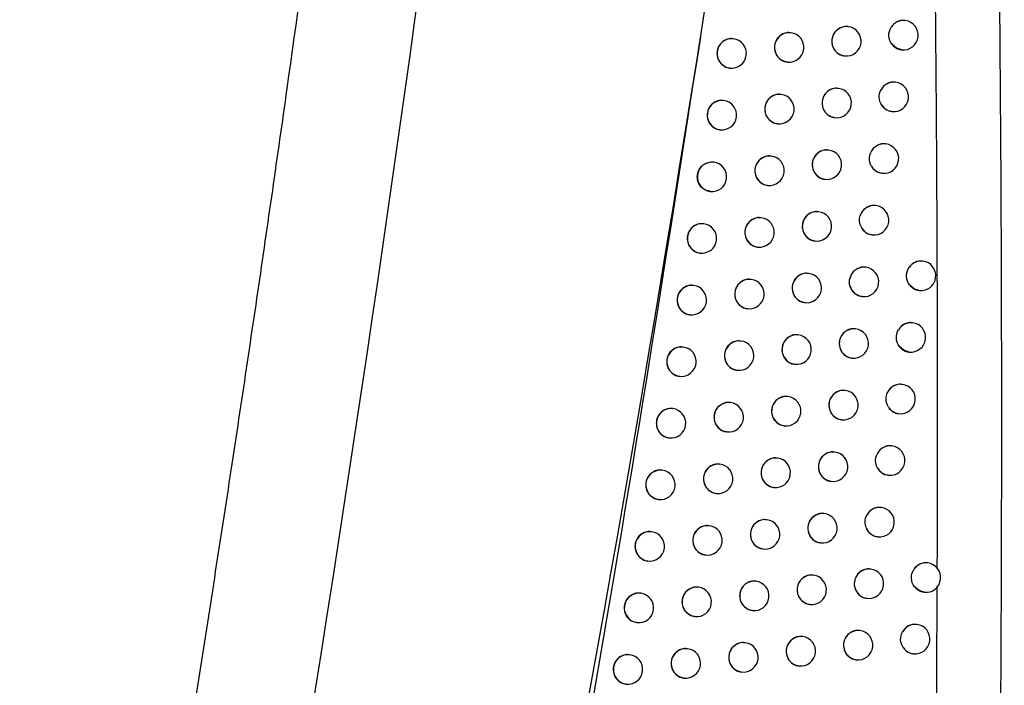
# Model space of a CAD drawing. Header units: millimetres. Extents: x 82 to 1337, y -230 to 1154.
# Tile 92 of 217: x 581 to 614, y 387 to 410. Entities that reach past the tile are written whole.
import ezdxf

# ---------------------------------------------------------------- set-up
doc = ezdxf.new("R2010")
doc.units = ezdxf.units.MM

msp = doc.modelspace()

# ---------------------------------------------------------------- linework, layer by layer
at = {"color": 7, "linetype": 'Continuous', "lineweight": 25}
for p, q in [((610.8, 409.905), (610.791, 409.906)), ((606.922, 409.491), (606.914, 409.492)), ((608.865, 409.698), (608.856, 409.699)), ((604.972, 409.286), (604.964, 409.287)), ((610.675, 408.913), (610.681, 408.912)), ((606.797, 408.499), (606.803, 408.499)), ((608.74, 408.706), (608.746, 408.705)), ((604.847, 408.294), (604.853, 408.293)), ((608.536, 407.604), (608.527, 407.605)), ((610.472, 407.811), (610.463, 407.812)), ((604.64, 407.192), (604.632, 407.193)), ((606.592, 407.398), (606.583, 407.399)), ((610.347, 406.819), (610.353, 406.818)), ((608.41, 406.612), (608.417, 406.611)), ((604.515, 406.2), (604.521, 406.199)), ((606.466, 406.405), (606.473, 406.405)), ((608.202, 405.51), (608.194, 405.511)), ((610.14, 405.717), (610.131, 405.718)), ((606.257, 405.304), (606.248, 405.305)), ((604.304, 405.099), (604.296, 405.1)), ((608.077, 404.518), (608.083, 404.517)), ((610.015, 404.725), (610.021, 404.724)), ((606.131, 404.312), (606.138, 404.311)), ((604.179, 404.107), (604.185, 404.106)), ((609.803, 403.624), (609.795, 403.626)), ((605.917, 403.212), (605.909, 403.213)), ((607.864, 403.418), (607.855, 403.419)), ((603.964, 403.007), (603.956, 403.008)), ((609.678, 402.632), (609.684, 402.632)), ((605.792, 402.22), (605.798, 402.219)), ((607.739, 402.426), (607.745, 402.425)), ((603.838, 402.015), (603.845, 402.014)), ((609.462, 401.532), (609.453, 401.533)), ((611.396, 401.74), (611.387, 401.741)), ((607.521, 401.326), (607.513, 401.327)), ((603.619, 400.915), (603.611, 400.916)), ((605.573, 401.12), (605.565, 401.121)), ((609.337, 400.54), (609.343, 400.54)), ((611.271, 400.748), (611.277, 400.747)), ((607.396, 400.334), (607.402, 400.333)), ((603.493, 399.923), (603.5, 399.922)), ((605.448, 400.128), (605.454, 400.127)), ((611.052, 399.648), (611.043, 399.649)), ((607.174, 399.235), (607.166, 399.236)), ((609.116, 399.441), (609.108, 399.442)), ((603.269, 398.824), (603.261, 398.825)), ((605.225, 399.029), (605.217, 399.03)), ((610.927, 398.656), (610.933, 398.655)), ((607.049, 398.243), (607.055, 398.242)), ((608.991, 398.449), (608.997, 398.448)), ((603.143, 397.832), (603.15, 397.831)), ((605.099, 398.037), (605.106, 398.036)), ((610.703, 397.558), (610.694, 397.559)), ((606.822, 397.144), (606.814, 397.145)), ((608.766, 397.351), (608.757, 397.352)), ((604.872, 396.939), (604.864, 396.94)), ((602.915, 396.734), (602.907, 396.735)), ((610.578, 396.565), (610.584, 396.565)), ((606.697, 396.152), (606.703, 396.151)), ((608.641, 396.358), (608.647, 396.358)), ((604.746, 395.947), (604.753, 395.946)), ((602.789, 395.742), (602.796, 395.741)), ((610.349, 395.468), (610.341, 395.469)), ((608.411, 395.261), (608.403, 395.262)), ((604.515, 394.849), (604.507, 394.85)), ((606.466, 395.055), (606.458, 395.056)), ((602.557, 394.645), (602.549, 394.646)), ((610.224, 394.475), (610.23, 394.475)), ((608.286, 394.269), (608.292, 394.268)), ((604.389, 393.857), (604.396, 393.856)), ((606.341, 394.062), (606.347, 394.062)), ((602.431, 393.653), (602.438, 393.652)), ((608.052, 393.172), (608.043, 393.173)), ((609.991, 393.378), (609.983, 393.38)), ((606.105, 392.966), (606.097, 392.967)), ((602.194, 392.556), (602.186, 392.557)), ((604.153, 392.761), (604.145, 392.762)), ((607.926, 392.18), (607.933, 392.179)), ((609.866, 392.386), (609.872, 392.386)), ((605.98, 391.974), (605.986, 391.973)), ((602.068, 391.564), (602.075, 391.563)), ((604.027, 391.768), (604.034, 391.768)), ((611.563, 391.497), (611.555, 391.498)), ((609.629, 391.29), (609.62, 391.291)), ((605.74, 390.878), (605.732, 390.879)), ((607.688, 391.084), (607.679, 391.085)), ((601.826, 390.468), (601.818, 390.469)), ((603.786, 390.673), (603.778, 390.674)), ((611.439, 390.505), (611.444, 390.505)), ((609.504, 390.298), (609.51, 390.297)), ((605.615, 389.886), (605.621, 389.885)), ((607.562, 390.091), (607.569, 390.091)), ((601.7, 389.476), (601.707, 389.475)), ((603.661, 389.681), (603.667, 389.68)), ((609.262, 389.202), (609.253, 389.204)), ((611.198, 389.41), (611.189, 389.411)), ((605.37, 388.79), (605.362, 388.791)), ((607.319, 388.996), (607.311, 388.997)), ((603.415, 388.586), (603.407, 388.586)), ((601.454, 388.381), (601.446, 388.382)), ((609.136, 388.21), (609.143, 388.21)), ((611.073, 388.417), (611.079, 388.417)), ((605.245, 387.798), (605.251, 387.798)), ((607.194, 388.004), (607.2, 388.003)), ((603.29, 387.593), (603.296, 387.593)), ((601.328, 387.389), (601.335, 387.388))]:
    msp.add_line(p, q, dxfattribs=at)
at = {"color": 8, "linetype": 'Continuous', "lineweight": 25, "flags": 128}
for points in [[(610.681, 408.912), (610.51, 408.966), (610.352, 409.099)], [(611.277, 400.747), (611.119, 400.794), (610.959, 400.92)], [(610.933, 398.655), (610.753, 398.714), (610.596, 398.851)], [(611.444, 390.505), (611.272, 390.559), (611.114, 390.692)]]:
    msp.add_lwpolyline(points, dxfattribs=at)
at = {"color": 8, "linetype": 'Continuous', "lineweight": 25}
for centre, radius, start, end in [((610.742, 409.415), 0.494, 83.2877, 147.6374), ((606.866, 408.995), 0.5, 83.6046, 262.7266), ((608.809, 409.201), 0.5, 83.6046, 262.7266), ((604.916, 408.789), 0.5, 83.6046, 262.7266), ((608.48, 407.107), 0.5, 83.6046, 262.7266), ((610.415, 407.32), 0.495, 83.3287, 151.3926), ((604.585, 406.695), 0.5, 83.6046, 262.7266), ((606.536, 406.901), 0.5, 83.6046, 262.7266), ((610.412, 407.306), 0.492, 214.029, 263.1263), ((608.146, 405.013), 0.5, 83.6046, 262.7266), ((610.082, 405.226), 0.494, 83.3012, 156.0136), ((606.201, 404.807), 0.5, 83.6046, 262.7266), ((604.249, 404.602), 0.5, 83.6046, 262.7266), ((610.08, 405.213), 0.492, 209.4518, 263.1085), ((609.746, 403.132), 0.495, 83.3617, 161.8803), ((605.862, 402.715), 0.5, 83.6046, 262.7266), ((607.808, 402.921), 0.5, 83.6046, 262.7266), ((603.908, 402.51), 0.5, 83.6046, 262.7266), ((609.744, 403.121), 0.493, 203.5714, 263.0691), ((609.405, 401.039), 0.497, 83.4356, 170.9147), ((611.338, 401.25), 0.493, 83.2736, 145.3978), ((607.466, 400.829), 0.5, 83.6046, 262.7266), ((603.563, 400.418), 0.5, 83.6046, 262.7266), ((605.518, 400.623), 0.5, 83.6046, 262.7266), ((609.403, 401.03), 0.494, 194.5342, 263.0085), ((610.994, 399.158), 0.494, 83.2948, 148.744), ((607.118, 398.738), 0.5, 83.6046, 262.7266), ((609.061, 398.944), 0.5, 83.6046, 262.7266), ((603.213, 398.327), 0.5, 83.6046, 262.7266), ((605.169, 398.532), 0.5, 83.6046, 262.7266), ((610.645, 397.067), 0.494, 83.2809, 152.7253), ((606.767, 396.647), 0.5, 83.6046, 262.7266), ((608.71, 396.854), 0.5, 83.6046, 262.7266), ((604.816, 396.442), 0.5, 83.6046, 262.7266), ((602.859, 396.237), 0.5, 83.6046, 262.7266), ((610.643, 397.053), 0.492, 212.4755, 263.1206), ((610.292, 394.976), 0.495, 83.3109, 157.5627), ((608.355, 394.764), 0.5, 83.6046, 262.7266), ((604.459, 394.352), 0.5, 83.6046, 262.7266), ((606.41, 394.558), 0.5, 83.6046, 262.7266), ((602.501, 394.148), 0.5, 83.6046, 262.7266), ((610.29, 394.964), 0.492, 207.6071, 263.1001), ((607.996, 392.675), 0.5, 83.6046, 262.7266), ((609.934, 392.886), 0.496, 83.3777, 163.9713), ((606.05, 392.469), 0.5, 83.6046, 262.7266), ((602.138, 392.059), 0.5, 83.6046, 262.7266), ((604.097, 392.264), 0.5, 83.6046, 262.7266), ((609.932, 392.875), 0.493, 201.1623, 263.0543), ((611.506, 391.007), 0.494, 83.2858, 147.3726), ((609.572, 390.796), 0.497, 83.4993, 175.3734), ((605.684, 390.381), 0.5, 83.6046, 262.7266), ((607.632, 390.587), 0.5, 83.6046, 262.7266), ((601.77, 389.971), 0.5, 83.6046, 262.7266), ((603.731, 390.176), 0.5, 83.6046, 262.7266), ((609.57, 390.788), 0.495, 189.6534, 263.0193), ((609.206, 388.706), 0.5, 83.6046, 262.7266), ((611.14, 388.919), 0.494, 83.3254, 150.9948), ((605.315, 388.294), 0.5, 83.6046, 262.7266), ((607.263, 388.499), 0.5, 83.6046, 262.7266), ((603.36, 388.089), 0.5, 83.6046, 262.7266), ((611.138, 388.905), 0.492, 213.9706, 263.1259), ((601.398, 387.884), 0.5, 83.6046, 262.7266)]:
    msp.add_arc(centre, radius, start, end, dxfattribs=at)
at = {"color": 7, "linetype": 'Continuous', "lineweight": 25}
for centre in [(610.74, 409.409), (606.863, 408.995), (608.805, 409.201), (604.913, 408.79), (608.476, 407.107), (610.413, 407.314), (604.581, 406.696), (606.532, 406.901), (608.143, 405.014), (610.081, 405.221), (606.197, 404.808), (604.245, 404.603), (609.744, 403.128), (605.858, 402.715), (607.804, 402.921), (603.904, 402.51), (609.403, 401.036), (611.337, 401.243), (607.462, 400.829), (603.559, 400.419), (605.514, 400.624), (610.992, 399.152), (607.115, 398.738), (609.057, 398.945), (603.21, 398.328), (605.165, 398.533), (610.643, 397.061), (606.763, 396.648), (608.706, 396.854), (604.813, 396.442), (602.856, 396.238), (610.29, 394.971), (608.352, 394.764), (604.455, 394.353), (606.407, 394.558), (602.497, 394.148), (607.992, 392.675), (609.932, 392.882), (606.046, 392.469), (602.134, 392.06), (604.093, 392.264), (611.504, 391.001), (609.569, 390.794), (605.681, 390.381), (607.628, 390.587), (601.767, 389.972), (603.727, 390.176), (609.202, 388.706), (611.138, 388.913), (605.311, 388.294), (607.26, 388.5), (603.356, 388.089), (601.395, 387.885)]:
    msp.add_arc(centre, 0.5, 263.1656, 83.1656, dxfattribs=at)
for points, knots in [([(580.762, 352.535), (580.977, 353.678), (581.406, 355.963), (582.038, 359.393), (582.66, 362.824), (583.272, 366.258), (583.875, 369.693), (584.467, 373.13), (585.049, 376.569), (585.621, 380.009), (586.183, 383.451), (586.735, 386.895), (587.277, 390.341), (587.809, 393.788), (588.331, 397.237), (588.843, 400.688), (589.345, 404.141), (590.001, 408.744), (590.794, 414.499), (591.707, 421.409), (592.579, 428.323), (593.41, 435.241), (594.201, 442.165), (594.952, 449.092), (595.664, 456.024), (596.105, 460.648), (596.326, 462.961)], [0, 0, 0, 0, 0.031265, 0.062529, 0.093792, 0.125055, 0.156317, 0.187579, 0.218842, 0.250105, 0.281369, 0.312634, 0.3439, 0.375168, 0.406437, 0.437709, 0.468983, 0.50026, 0.562744, 0.625219, 0.687688, 0.750151, 0.812612, 0.875072, 0.937534, 1, 1, 1, 1]), ([(612.517, 327.993), (613.264, 344.366), (613.742, 360.749), (614.162, 393.53), (614.103, 409.923), (613.776, 426.305)], [0, 0, 0, 0, 0.5, 0.5, 1, 1, 1, 1]), ([(611.889, 391.296), (611.893, 392.565), (611.899, 395.086), (611.897, 398.841), (611.886, 402.545), (611.866, 406.197), (611.839, 409.799), (611.813, 412.183), (611.801, 413.366)], [0, 0, 0, 0, 0.172463, 0.342607, 0.510432, 0.675938, 0.839128, 1, 1, 1, 1]), ([(610.79, 409.9), (610.771, 409.904), (610.698, 409.919), (610.568, 409.887), (610.423, 409.808), (610.357, 409.721), (610.325, 409.679)], [0, 0, 0, 0, 0.108336, 0.413003, 0.717697, 1, 1, 1, 1]), ([(606.913, 409.486), (606.893, 409.49), (606.819, 409.505), (606.687, 409.473), (606.541, 409.391), (606.431, 409.261), (606.374, 409.122), (606.368, 409.03), (606.366, 408.995)], [0, 0, 0, 0, 0.074491, 0.274995, 0.475481, 0.675627, 0.875284, 1, 1, 1, 1]), ([(608.855, 409.692), (608.835, 409.697), (608.762, 409.712), (608.631, 409.679), (608.485, 409.597), (608.375, 409.467), (608.318, 409.328), (608.313, 409.236), (608.31, 409.201)], [0, 0, 0, 0, 0.073318, 0.274427, 0.475526, 0.67602, 0.875614, 1, 1, 1, 1]), ([(610.352, 409.099), (610.289, 409.18), (610.253, 409.28), (610.243, 409.487), (610.27, 409.591), (610.325, 409.679)], [0, 0, 0, 0, 0.5, 0.5, 1, 1, 1, 1]), ([(603.852, 409.344), (602.637, 401.559), (600.42, 387.354), (596.441, 366.858), (593.698, 354.154), (592.327, 347.801)], [0, 0, 0, 0, 0.377443, 0.688662, 1, 1, 1, 1]), ([(604.963, 409.28), (604.943, 409.285), (604.868, 409.3), (604.736, 409.267), (604.589, 409.185), (604.479, 409.055), (604.422, 408.916), (604.416, 408.825), (604.414, 408.79)], [0, 0, 0, 0, 0.075332, 0.2753995, 0.4754544, 0.6753617, 0.8750651, 1, 1, 1, 1]), ([(608.31, 409.201), (608.316, 409.146), (608.326, 409.034), (608.409, 408.884), (608.532, 408.773), (608.65, 408.714), (608.722, 408.712), (608.74, 408.712)], [0, 0, 0, 0, 0.230929, 0.461846, 0.693141, 0.925384, 1, 1, 1, 1]), ([(606.366, 408.995), (606.371, 408.939), (606.382, 408.827), (606.466, 408.677), (606.589, 408.567), (606.708, 408.507), (606.78, 408.506), (606.797, 408.505)], [0, 0, 0, 0, 0.231529, 0.463052, 0.694766, 0.926985, 1, 1, 1, 1]), ([(610.352, 409.099), (610.352, 409.099), (610.385, 409.055), (610.468, 408.981), (610.585, 408.921), (610.657, 408.92), (610.675, 408.919)], [0, 0, 0, 0, 0.001771, 0.428536, 0.858115, 1, 1, 1, 1]), ([(604.414, 408.79), (604.42, 408.734), (604.43, 408.622), (604.514, 408.471), (604.639, 408.361), (604.758, 408.302), (604.83, 408.3), (604.847, 408.3)], [0, 0, 0, 0, 0.23195, 0.463898, 0.695907, 0.928115, 1, 1, 1, 1]), ([(610.462, 407.805), (610.443, 407.81), (610.37, 407.825), (610.239, 407.793), (610.094, 407.711), (610.015, 407.618), (609.984, 407.563), (609.981, 407.557)], [0, 0, 0, 0, 0.102837, 0.390371, 0.677921, 0.964237, 1, 1, 1, 1]), ([(608.526, 407.598), (608.506, 407.602), (608.433, 407.618), (608.301, 407.585), (608.155, 407.503), (608.046, 407.373), (607.989, 407.234), (607.983, 407.142), (607.981, 407.107)], [0, 0, 0, 0, 0.073574, 0.274555, 0.475523, 0.675942, 0.875547, 1, 1, 1, 1]), ([(610.005, 407.031), (609.953, 407.108), (609.924, 407.198), (609.916, 407.382), (609.937, 407.475), (609.981, 407.557)], [0, 0, 0, 0, 0.5, 0.5, 1, 1, 1, 1]), ([(604.631, 407.187), (604.611, 407.191), (604.536, 407.206), (604.404, 407.173), (604.258, 407.092), (604.147, 406.962), (604.09, 406.822), (604.084, 406.731), (604.082, 406.696)], [0, 0, 0, 0, 0.075439, 0.275454, 0.475457, 0.675336, 0.875044, 1, 1, 1, 1]), ([(606.582, 407.392), (606.562, 407.396), (606.488, 407.411), (606.356, 407.379), (606.21, 407.297), (606.1, 407.167), (606.043, 407.028), (606.037, 406.936), (606.035, 406.901)], [0, 0, 0, 0, 0.074666, 0.275081, 0.47548, 0.675577, 0.875242, 1, 1, 1, 1]), ([(606.035, 406.901), (606.041, 406.845), (606.051, 406.733), (606.135, 406.583), (606.259, 406.473), (606.377, 406.413), (606.449, 406.412), (606.467, 406.412)], [0, 0, 0, 0, 0.231614, 0.463223, 0.694997, 0.927216, 1, 1, 1, 1]), ([(607.981, 407.107), (607.986, 407.051), (607.997, 406.939), (608.08, 406.79), (608.203, 406.679), (608.321, 406.62), (608.393, 406.618), (608.411, 406.618)], [0, 0, 0, 0, 0.231056, 0.462102, 0.693487, 0.925728, 1, 1, 1, 1]), ([(610.005, 407.031), (610.011, 407.022), (610.049, 406.967), (610.14, 406.887), (610.258, 406.827), (610.33, 406.825), (610.348, 406.825)], [0, 0, 0, 0, 0.079805, 0.473681, 0.869937, 1, 1, 1, 1]), ([(604.082, 406.696), (604.088, 406.64), (604.098, 406.528), (604.182, 406.378), (604.307, 406.267), (604.426, 406.208), (604.498, 406.206), (604.515, 406.206)], [0, 0, 0, 0, 0.231999, 0.463997, 0.696043, 0.928253, 1, 1, 1, 1]), ([(608.192, 405.505), (608.173, 405.509), (608.099, 405.524), (607.967, 405.492), (607.822, 405.41), (607.712, 405.28), (607.655, 405.14), (607.649, 405.049), (607.647, 405.014)], [0, 0, 0, 0, 0.0738133, 0.2746735, 0.4755199, 0.6758689, 0.8754859, 1, 1, 1, 1]), ([(610.13, 405.712), (610.111, 405.716), (610.038, 405.731), (609.907, 405.699), (609.762, 405.617), (609.673, 405.514), (609.64, 405.445), (609.631, 405.427)], [0, 0, 0, 0, 0.096785, 0.365943, 0.635108, 0.903211, 1, 1, 1, 1]), ([(606.247, 405.299), (606.227, 405.303), (606.153, 405.318), (606.021, 405.286), (605.875, 405.204), (605.765, 405.074), (605.708, 404.934), (605.702, 404.843), (605.7, 404.808)], [0, 0, 0, 0, 0.074827, 0.275161, 0.475479, 0.675531, 0.875204, 1, 1, 1, 1]), ([(603.746, 404.603), (603.751, 404.659), (603.762, 404.772), (603.847, 404.921), (603.973, 405.036), (604.127, 405.096), (604.243, 405.116), (604.296, 405.1), (604.296, 405.1)], [0, 0, 0, 0, 0.199604, 0.399204, 0.598877, 0.798686, 0.99863, 1, 1, 1, 1]), ([(607.647, 405.014), (607.652, 404.958), (607.663, 404.846), (607.746, 404.696), (607.869, 404.586), (607.988, 404.526), (608.06, 404.525), (608.077, 404.524)], [0, 0, 0, 0, 0.231175, 0.46234, 0.693809, 0.926048, 1, 1, 1, 1]), ([(609.652, 404.971), (609.664, 404.95), (609.706, 404.882), (609.808, 404.793), (609.926, 404.733), (609.998, 404.732), (610.015, 404.731)], [0, 0, 0, 0, 0.159063, 0.519419, 0.881764, 1, 1, 1, 1]), ([(604.18, 404.113), (604.142, 404.118), (604.05, 404.129), (603.92, 404.21), (603.81, 404.337), (603.753, 404.477), (603.748, 404.568), (603.746, 404.603)], [0, 0, 0, 0, 0.158451, 0.390792, 0.622951, 0.854935, 1, 1, 1, 1]), ([(605.7, 404.808), (605.705, 404.752), (605.716, 404.64), (605.8, 404.49), (605.924, 404.379), (606.042, 404.32), (606.114, 404.319), (606.132, 404.318)], [0, 0, 0, 0, 0.231693, 0.463381, 0.695211, 0.927429, 1, 1, 1, 1]), ([(609.794, 403.619), (609.774, 403.623), (609.701, 403.639), (609.57, 403.606), (609.425, 403.524), (609.324, 403.408), (609.289, 403.321), (609.275, 403.286)], [0, 0, 0, 0, 0.089888, 0.338607, 0.587326, 0.835147, 1, 1, 1, 1]), ([(605.908, 403.206), (605.888, 403.21), (605.813, 403.226), (605.681, 403.193), (605.535, 403.111), (605.425, 402.981), (605.368, 402.842), (605.363, 402.751), (605.36, 402.716)], [0, 0, 0, 0, 0.074976, 0.275234, 0.475478, 0.675488, 0.875169, 1, 1, 1, 1]), ([(607.854, 403.412), (607.834, 403.416), (607.761, 403.432), (607.629, 403.399), (607.483, 403.317), (607.373, 403.187), (607.317, 403.048), (607.311, 402.956), (607.309, 402.921)], [0, 0, 0, 0, 0.074036, 0.274784, 0.475517, 0.675801, 0.875429, 1, 1, 1, 1]), ([(603.955, 403.001), (603.934, 403.005), (603.859, 403.021), (603.727, 402.988), (603.58, 402.906), (603.47, 402.776), (603.413, 402.637), (603.407, 402.546), (603.405, 402.511)], [0, 0, 0, 0, 0.075624, 0.275548, 0.475464, 0.675294, 0.87501, 1, 1, 1, 1]), ([(607.309, 402.921), (607.314, 402.865), (607.324, 402.753), (607.408, 402.603), (607.531, 402.493), (607.65, 402.433), (607.722, 402.432), (607.739, 402.432)], [0, 0, 0, 0, 0.231285, 0.462561, 0.694109, 0.926346, 1, 1, 1, 1]), ([(609.292, 402.924), (609.311, 402.887), (609.356, 402.801), (609.472, 402.7), (609.589, 402.64), (609.661, 402.639), (609.679, 402.639)], [0, 0, 0, 0, 0.242807, 0.567619, 0.894066, 1, 1, 1, 1]), ([(603.405, 402.511), (603.41, 402.455), (603.421, 402.342), (603.505, 402.192), (603.63, 402.082), (603.749, 402.022), (603.821, 402.021), (603.838, 402.021)], [0, 0, 0, 0, 0.232083, 0.464165, 0.696274, 0.928488, 1, 1, 1, 1]), ([(605.36, 402.716), (605.366, 402.66), (605.376, 402.547), (605.46, 402.397), (605.584, 402.287), (605.703, 402.227), (605.775, 402.226), (605.792, 402.226)], [0, 0, 0, 0, 0.2317645, 0.4635253, 0.6954068, 0.9276249, 1, 1, 1, 1]), ([(609.452, 401.527), (609.433, 401.531), (609.359, 401.546), (609.228, 401.514), (609.083, 401.432), (608.972, 401.302), (608.927, 401.188), (608.916, 401.125), (608.915, 401.117)], [0, 0, 0, 0, 0.080907, 0.303727, 0.526543, 0.748622, 0.969596, 1, 1, 1, 1]), ([(610.959, 400.92), (610.89, 401.004), (610.849, 401.109), (610.84, 401.33), (610.871, 401.439), (610.932, 401.53)], [0, 0, 0, 0, 0.5, 0.5, 1, 1, 1, 1]), ([(611.386, 401.734), (611.367, 401.739), (611.294, 401.754), (611.164, 401.721), (611.025, 401.646), (610.961, 401.566), (610.932, 401.53)], [0, 0, 0, 0, 0.111898, 0.42765, 0.743448, 1, 1, 1, 1]), ([(607.512, 401.32), (607.492, 401.324), (607.418, 401.34), (607.286, 401.307), (607.14, 401.225), (607.03, 401.095), (606.974, 400.956), (606.968, 400.865), (606.966, 400.83)], [0, 0, 0, 0, 0.074242, 0.274886, 0.475513, 0.675739, 0.875376, 1, 1, 1, 1]), ([(603.61, 400.909), (603.589, 400.914), (603.514, 400.929), (603.382, 400.896), (603.235, 400.814), (603.125, 400.685), (603.068, 400.545), (603.062, 400.454), (603.06, 400.419)], [0, 0, 0, 0, 0.075703, 0.275589, 0.475468, 0.675279, 0.874997, 1, 1, 1, 1]), ([(605.564, 401.114), (605.544, 401.119), (605.469, 401.134), (605.337, 401.101), (605.191, 401.019), (605.081, 400.889), (605.024, 400.75), (605.018, 400.659), (605.016, 400.624)], [0, 0, 0, 0, 0.075112, 0.275302, 0.475477, 0.67545, 0.875137, 1, 1, 1, 1]), ([(606.966, 400.83), (606.971, 400.774), (606.981, 400.661), (607.065, 400.511), (607.189, 400.401), (607.307, 400.342), (607.379, 400.34), (607.396, 400.34)], [0, 0, 0, 0, 0.2313874, 0.462767, 0.694387, 0.9266228, 1, 1, 1, 1]), ([(608.925, 400.906), (608.928, 400.894), (608.947, 400.829), (609.007, 400.718), (609.13, 400.608), (609.248, 400.548), (609.32, 400.547), (609.337, 400.546)], [0, 0, 0, 0, 0.061791, 0.343263, 0.62526, 0.908548, 1, 1, 1, 1]), ([(610.959, 400.92), (610.994, 400.885), (611.067, 400.812), (611.181, 400.756), (611.254, 400.754), (611.272, 400.754)], [0, 0, 0, 0, 0.401368, 0.850927, 1, 1, 1, 1]), ([(605.016, 400.624), (605.021, 400.568), (605.032, 400.456), (605.116, 400.305), (605.24, 400.195), (605.359, 400.136), (605.431, 400.134), (605.448, 400.134)], [0, 0, 0, 0, 0.23183, 0.463657, 0.695586, 0.927804, 1, 1, 1, 1]), ([(603.06, 400.419), (603.065, 400.363), (603.076, 400.251), (603.16, 400.1), (603.285, 399.99), (603.404, 399.931), (603.476, 399.929), (603.493, 399.929)], [0, 0, 0, 0, 0.232118, 0.464235, 0.696371, 0.928588, 1, 1, 1, 1]), ([(611.042, 399.643), (611.023, 399.647), (610.95, 399.662), (610.819, 399.63), (610.672, 399.55), (610.605, 399.459), (610.572, 399.414)], [0, 0, 0, 0, 0.106756, 0.40621, 0.705694, 1, 1, 1, 1]), ([(607.165, 399.229), (607.145, 399.233), (607.071, 399.249), (606.939, 399.216), (606.793, 399.134), (606.683, 399.004), (606.626, 398.865), (606.62, 398.773), (606.618, 398.738)], [0, 0, 0, 0, 0.074434, 0.27498, 0.47551, 0.67568, 0.875328, 1, 1, 1, 1]), ([(609.107, 399.436), (609.087, 399.44), (609.013, 399.455), (608.882, 399.423), (608.736, 399.341), (608.627, 399.21), (608.57, 399.071), (608.564, 398.98), (608.562, 398.945)], [0, 0, 0, 0, 0.073344, 0.274452, 0.475554, 0.676048, 0.875638, 1, 1, 1, 1]), ([(610.596, 398.851), (610.538, 398.931), (610.504, 399.028), (610.495, 399.228), (610.52, 399.328), (610.572, 399.414)], [0, 0, 0, 0, 0.5, 0.5, 1, 1, 1, 1]), ([(603.26, 398.819), (603.239, 398.823), (603.165, 398.838), (603.032, 398.805), (602.885, 398.724), (602.775, 398.594), (602.718, 398.455), (602.712, 398.364), (602.71, 398.328)], [0, 0, 0, 0, 0.075774, 0.275627, 0.475473, 0.675266, 0.874987, 1, 1, 1, 1]), ([(605.216, 399.023), (605.195, 399.028), (605.121, 399.043), (604.989, 399.01), (604.842, 398.928), (604.732, 398.798), (604.675, 398.659), (604.67, 398.568), (604.667, 398.533)], [0, 0, 0, 0, 0.0752373, 0.2753639, 0.4754771, 0.6754156, 0.8751092, 1, 1, 1, 1]), ([(608.562, 398.945), (608.567, 398.889), (608.578, 398.777), (608.661, 398.627), (608.784, 398.517), (608.902, 398.457), (608.974, 398.455), (608.992, 398.455)], [0, 0, 0, 0, 0.230922, 0.46183, 0.693128, 0.925387, 1, 1, 1, 1]), ([(610.596, 398.851), (610.599, 398.848), (610.634, 398.8), (610.72, 398.724), (610.837, 398.664), (610.909, 398.663), (610.927, 398.662)], [0, 0, 0, 0, 0.031296, 0.44562, 0.862611, 1, 1, 1, 1]), ([(604.667, 398.533), (604.673, 398.477), (604.683, 398.365), (604.767, 398.214), (604.892, 398.104), (605.01, 398.045), (605.083, 398.043), (605.1, 398.043)], [0, 0, 0, 0, 0.23189, 0.463778, 0.69575, 0.927968, 1, 1, 1, 1]), ([(606.618, 398.738), (606.623, 398.682), (606.634, 398.57), (606.718, 398.42), (606.841, 398.31), (606.96, 398.25), (607.032, 398.249), (607.049, 398.249)], [0, 0, 0, 0, 0.231482, 0.462958, 0.694645, 0.926879, 1, 1, 1, 1]), ([(602.71, 398.328), (602.715, 398.272), (602.726, 398.16), (602.81, 398.01), (602.935, 397.899), (603.054, 397.84), (603.127, 397.838), (603.144, 397.838)], [0, 0, 0, 0, 0.232149, 0.464297, 0.696456, 0.928676, 1, 1, 1, 1]), ([(610.693, 397.552), (610.674, 397.556), (610.601, 397.572), (610.47, 397.539), (610.324, 397.457), (610.243, 397.362), (610.211, 397.303), (610.206, 397.293)], [0, 0, 0, 0, 0.10114, 0.383264, 0.665407, 0.946377, 1, 1, 1, 1]), ([(606.813, 397.139), (606.793, 397.143), (606.719, 397.158), (606.587, 397.126), (606.441, 397.044), (606.331, 396.914), (606.274, 396.774), (606.268, 396.683), (606.266, 396.648)], [0, 0, 0, 0, 0.074611, 0.275067, 0.475507, 0.675627, 0.875283, 1, 1, 1, 1]), ([(608.756, 397.345), (608.737, 397.349), (608.663, 397.364), (608.532, 397.332), (608.386, 397.25), (608.276, 397.12), (608.219, 396.98), (608.214, 396.889), (608.211, 396.854)], [0, 0, 0, 0, 0.0735965, 0.2745781, 0.4755498, 0.6759703, 0.8755713, 1, 1, 1, 1]), ([(610.228, 396.789), (610.181, 396.863), (610.154, 396.95), (610.147, 397.125), (610.166, 397.215), (610.206, 397.293)], [0, 0, 0, 0, 0.5, 0.5, 1, 1, 1, 1]), ([(604.863, 396.933), (604.842, 396.937), (604.768, 396.953), (604.636, 396.92), (604.489, 396.838), (604.379, 396.708), (604.322, 396.569), (604.316, 396.478), (604.314, 396.443)], [0, 0, 0, 0, 0.075352, 0.275421, 0.475478, 0.675385, 0.875084, 1, 1, 1, 1]), ([(608.211, 396.854), (608.217, 396.798), (608.227, 396.686), (608.31, 396.536), (608.433, 396.426), (608.552, 396.366), (608.624, 396.365), (608.641, 396.365)], [0, 0, 0, 0, 0.231048, 0.462084, 0.693471, 0.925727, 1, 1, 1, 1]), ([(602.906, 396.728), (602.885, 396.733), (602.811, 396.748), (602.678, 396.715), (602.531, 396.634), (602.421, 396.504), (602.363, 396.365), (602.358, 396.273), (602.355, 396.238)], [0, 0, 0, 0, 0.075837, 0.27566, 0.475479, 0.675256, 0.874979, 1, 1, 1, 1]), ([(606.266, 396.648), (606.271, 396.592), (606.282, 396.48), (606.366, 396.33), (606.49, 396.219), (606.608, 396.16), (606.68, 396.159), (606.697, 396.158)], [0, 0, 0, 0, 0.23157, 0.463134, 0.694883, 0.927116, 1, 1, 1, 1]), ([(610.228, 396.789), (610.237, 396.776), (610.276, 396.717), (610.371, 396.634), (610.488, 396.574), (610.56, 396.572), (610.578, 396.572)], [0, 0, 0, 0, 0.1083173, 0.490142, 0.8742193, 1, 1, 1, 1]), ([(602.355, 396.238), (602.361, 396.182), (602.371, 396.07), (602.456, 395.919), (602.581, 395.809), (602.7, 395.75), (602.773, 395.748), (602.79, 395.748)], [0, 0, 0, 0, 0.232175, 0.46435, 0.69653, 0.928753, 1, 1, 1, 1]), ([(604.314, 396.443), (604.319, 396.387), (604.33, 396.274), (604.414, 396.124), (604.539, 396.014), (604.658, 395.954), (604.73, 395.953), (604.747, 395.953)], [0, 0, 0, 0, 0.2319448, 0.4638874, 0.695899, 0.9281178, 1, 1, 1, 1]), ([(610.34, 395.462), (610.32, 395.466), (610.247, 395.482), (610.116, 395.449), (609.971, 395.367), (609.879, 395.261), (609.845, 395.188), (609.835, 395.165)], [0, 0, 0, 0, 0.094933, 0.358373, 0.621821, 0.884263, 1, 1, 1, 1]), ([(608.402, 395.255), (608.382, 395.259), (608.308, 395.275), (608.176, 395.242), (608.031, 395.16), (607.921, 395.03), (607.864, 394.891), (607.858, 394.799), (607.856, 394.764)], [0, 0, 0, 0, 0.073832, 0.274695, 0.475546, 0.675897, 0.875509, 1, 1, 1, 1]), ([(604.505, 394.844), (604.485, 394.848), (604.41, 394.863), (604.278, 394.83), (604.132, 394.749), (604.021, 394.619), (603.964, 394.48), (603.959, 394.388), (603.956, 394.353)], [0, 0, 0, 0, 0.075456, 0.275473, 0.475478, 0.675358, 0.875062, 1, 1, 1, 1]), ([(606.457, 395.049), (606.437, 395.053), (606.362, 395.069), (606.23, 395.036), (606.084, 394.954), (605.974, 394.824), (605.918, 394.685), (605.912, 394.594), (605.91, 394.558)], [0, 0, 0, 0, 0.0747753, 0.2751479, 0.4755047, 0.6755777, 0.8752424, 1, 1, 1, 1]), ([(602.548, 394.639), (602.527, 394.643), (602.452, 394.659), (602.319, 394.626), (602.172, 394.544), (602.062, 394.414), (602.005, 394.275), (601.999, 394.184), (601.997, 394.149)], [0, 0, 0, 0, 0.075892, 0.275691, 0.475485, 0.675248, 0.874973, 1, 1, 1, 1]), ([(605.91, 394.558), (605.915, 394.502), (605.925, 394.39), (606.009, 394.24), (606.133, 394.13), (606.252, 394.07), (606.324, 394.069), (606.341, 394.069)], [0, 0, 0, 0, 0.231651, 0.463296, 0.695103, 0.927335, 1, 1, 1, 1]), ([(607.856, 394.764), (607.861, 394.708), (607.872, 394.596), (607.955, 394.446), (608.078, 394.336), (608.197, 394.277), (608.269, 394.275), (608.286, 394.275)], [0, 0, 0, 0, 0.231166, 0.462321, 0.693791, 0.926045, 1, 1, 1, 1]), ([(609.853, 394.735), (609.868, 394.71), (609.911, 394.636), (610.018, 394.544), (610.135, 394.484), (610.207, 394.482), (610.225, 394.482)], [0, 0, 0, 0, 0.187232, 0.535644, 0.885936, 1, 1, 1, 1]), ([(601.997, 394.149), (602.002, 394.093), (602.013, 393.981), (602.097, 393.83), (602.222, 393.72), (602.342, 393.66), (602.414, 393.659), (602.431, 393.659)], [0, 0, 0, 0, 0.232198, 0.464395, 0.696594, 0.92882, 1, 1, 1, 1]), ([(603.956, 394.353), (603.962, 394.297), (603.972, 394.185), (604.057, 394.035), (604.181, 393.924), (604.3, 393.865), (604.372, 393.864), (604.389, 393.863)], [0, 0, 0, 0, 0.231994, 0.463986, 0.696034, 0.928253, 1, 1, 1, 1]), ([(608.042, 393.166), (608.022, 393.17), (607.948, 393.186), (607.817, 393.153), (607.671, 393.071), (607.561, 392.941), (607.504, 392.802), (607.499, 392.71), (607.496, 392.675)], [0, 0, 0, 0, 0.074051, 0.274803, 0.475542, 0.675829, 0.875452, 1, 1, 1, 1]), ([(609.982, 393.373), (609.962, 393.377), (609.889, 393.392), (609.758, 393.36), (609.613, 393.278), (609.508, 393.158), (609.473, 393.064), (609.458, 393.023)], [0, 0, 0, 0, 0.087702, 0.329897, 0.572094, 0.813442, 1, 1, 1, 1]), ([(606.096, 392.96), (606.076, 392.964), (606.002, 392.98), (605.87, 392.947), (605.723, 392.865), (605.613, 392.735), (605.557, 392.596), (605.551, 392.505), (605.549, 392.47)], [0, 0, 0, 0, 0.074927, 0.275222, 0.475502, 0.675533, 0.875205, 1, 1, 1, 1]), ([(602.185, 392.55), (602.164, 392.555), (602.089, 392.57), (601.956, 392.537), (601.809, 392.456), (601.699, 392.326), (601.641, 392.187), (601.636, 392.096), (601.633, 392.06)], [0, 0, 0, 0, 0.075941, 0.275718, 0.475492, 0.675244, 0.874969, 1, 1, 1, 1]), ([(604.144, 392.755), (604.123, 392.759), (604.048, 392.774), (603.916, 392.742), (603.77, 392.66), (603.659, 392.53), (603.602, 392.391), (603.596, 392.3), (603.594, 392.265)], [0, 0, 0, 0, 0.075551, 0.27552, 0.47548, 0.675334, 0.875042, 1, 1, 1, 1]), ([(605.549, 392.47), (605.554, 392.414), (605.564, 392.301), (605.648, 392.151), (605.772, 392.041), (605.891, 391.981), (605.963, 391.98), (605.98, 391.98)], [0, 0, 0, 0, 0.231725, 0.463446, 0.695306, 0.927536, 1, 1, 1, 1]), ([(607.496, 392.675), (607.502, 392.619), (607.512, 392.507), (607.596, 392.357), (607.719, 392.247), (607.837, 392.187), (607.909, 392.186), (607.927, 392.186)], [0, 0, 0, 0, 0.2312753, 0.4625414, 0.6940891, 0.9263402, 1, 1, 1, 1]), ([(609.472, 392.697), (609.493, 392.653), (609.539, 392.559), (609.66, 392.454), (609.777, 392.394), (609.849, 392.393), (609.867, 392.393)], [0, 0, 0, 0, 0.272348, 0.584591, 0.898371, 1, 1, 1, 1]), ([(603.594, 392.265), (603.6, 392.209), (603.61, 392.096), (603.694, 391.946), (603.819, 391.836), (603.938, 391.776), (604.01, 391.775), (604.027, 391.775)], [0, 0, 0, 0, 0.2320382, 0.4640752, 0.696155, 0.9283757, 1, 1, 1, 1]), ([(601.633, 392.06), (601.639, 392.004), (601.649, 391.892), (601.734, 391.742), (601.859, 391.631), (601.979, 391.572), (602.051, 391.57), (602.068, 391.57)], [0, 0, 0, 0, 0.2322166, 0.4644334, 0.6966476, 0.9288775, 1, 1, 1, 1]), ([(611.555, 391.498), (611.501, 391.499), (611.392, 391.502), (611.238, 391.434), (611.14, 391.348), (611.099, 391.287), (611.09, 391.273)], [0, 0, 0, 0, 0.297276, 0.603249, 0.908315, 1, 1, 1, 1]), ([(609.619, 391.285), (609.599, 391.289), (609.526, 391.304), (609.395, 391.272), (609.249, 391.19), (609.139, 391.059), (609.089, 390.933), (609.079, 390.857), (609.077, 390.836)], [0, 0, 0, 0, 0.077044, 0.288844, 0.500642, 0.711761, 0.921858, 1, 1, 1, 1]), ([(611.114, 390.692), (611.052, 390.774), (611.016, 390.874), (611.007, 391.081), (611.035, 391.186), (611.09, 391.273)], [0, 0, 0, 0, 0.5, 0.5, 1, 1, 1, 1]), ([(605.731, 390.872), (605.711, 390.876), (605.636, 390.892), (605.504, 390.859), (605.358, 390.777), (605.248, 390.647), (605.191, 390.508), (605.185, 390.417), (605.183, 390.382)], [0, 0, 0, 0, 0.075066, 0.27529, 0.4755, 0.675491, 0.875171, 1, 1, 1, 1]), ([(607.678, 391.078), (607.658, 391.082), (607.584, 391.097), (607.453, 391.065), (607.307, 390.983), (607.197, 390.853), (607.14, 390.713), (607.134, 390.622), (607.132, 390.587)], [0, 0, 0, 0, 0.074255, 0.274904, 0.475538, 0.675766, 0.875399, 1, 1, 1, 1]), ([(601.817, 390.463), (601.797, 390.467), (601.721, 390.482), (601.588, 390.45), (601.442, 390.368), (601.331, 390.238), (601.274, 390.099), (601.268, 390.008), (601.266, 389.973)], [0, 0, 0, 0, 0.075983, 0.275742, 0.475499, 0.675242, 0.874967, 1, 1, 1, 1]), ([(603.777, 390.667), (603.757, 390.671), (603.682, 390.686), (603.549, 390.654), (603.403, 390.572), (603.293, 390.442), (603.236, 390.303), (603.23, 390.212), (603.228, 390.177)], [0, 0, 0, 0, 0.075636, 0.275563, 0.475482, 0.675313, 0.875025, 1, 1, 1, 1]), ([(607.132, 390.587), (607.137, 390.531), (607.148, 390.419), (607.231, 390.269), (607.355, 390.159), (607.473, 390.099), (607.545, 390.098), (607.563, 390.098)], [0, 0, 0, 0, 0.231377, 0.462746, 0.694366, 0.926614, 1, 1, 1, 1]), ([(609.082, 390.705), (609.088, 390.68), (609.106, 390.599), (609.173, 390.476), (609.296, 390.366), (609.414, 390.306), (609.486, 390.304), (609.504, 390.304)], [0, 0, 0, 0, 0.124168, 0.386986, 0.650287, 0.914769, 1, 1, 1, 1]), ([(611.114, 390.692), (611.114, 390.692), (611.148, 390.648), (611.23, 390.574), (611.348, 390.514), (611.421, 390.512), (611.439, 390.512)], [0, 0, 0, 0, 0.001654, 0.426978, 0.855133, 1, 1, 1, 1]), ([(611.42, 358.346), (611.45, 359.565), (611.509, 361.986), (611.587, 365.591), (611.655, 369.143), (611.714, 372.64), (611.784, 377.418), (611.851, 383.434), (611.875, 388.303), (611.887, 390.708)], [0, 0, 0, 0, 0.113065, 0.224467, 0.334206, 0.442284, 0.5487, 0.777078, 1, 1, 1, 1]), ([(603.228, 390.177), (603.233, 390.121), (603.244, 390.008), (603.328, 389.858), (603.453, 389.748), (603.572, 389.688), (603.644, 389.687), (603.661, 389.687)], [0, 0, 0, 0, 0.232078, 0.464155, 0.696264, 0.928486, 1, 1, 1, 1]), ([(605.183, 390.382), (605.188, 390.326), (605.199, 390.213), (605.283, 390.063), (605.407, 389.953), (605.526, 389.893), (605.598, 389.892), (605.615, 389.892)], [0, 0, 0, 0, 0.2317936, 0.4635834, 0.6954916, 0.9277208, 1, 1, 1, 1]), ([(601.266, 389.973), (601.271, 389.917), (601.282, 389.804), (601.367, 389.654), (601.492, 389.543), (601.611, 389.484), (601.684, 389.483), (601.701, 389.482)], [0, 0, 0, 0, 0.2322321, 0.4644644, 0.696692, 0.928926, 1, 1, 1, 1]), ([(609.252, 389.197), (609.232, 389.201), (609.159, 389.216), (609.027, 389.184), (608.882, 389.102), (608.772, 388.972), (608.715, 388.832), (608.71, 388.741), (608.707, 388.706)], [0, 0, 0, 0, 0.073448, 0.274514, 0.475574, 0.676045, 0.875635, 1, 1, 1, 1]), ([(610.73, 388.63), (610.679, 388.707), (610.649, 388.798), (610.642, 388.983), (610.663, 389.077), (610.708, 389.158)], [0, 0, 0, 0, 0.5, 0.5, 1, 1, 1, 1]), ([(611.188, 389.404), (611.169, 389.408), (611.096, 389.424), (610.965, 389.391), (610.819, 389.309), (610.741, 389.217), (610.711, 389.163), (610.708, 389.158)], [0, 0, 0, 0, 0.103514, 0.39274, 0.681995, 0.970015, 1, 1, 1, 1]), ([(605.361, 388.785), (605.341, 388.789), (605.266, 388.804), (605.134, 388.772), (604.988, 388.69), (604.878, 388.56), (604.821, 388.421), (604.815, 388.329), (604.813, 388.294)], [0, 0, 0, 0, 0.075194, 0.275353, 0.475499, 0.675454, 0.87514, 1, 1, 1, 1]), ([(607.31, 388.991), (607.29, 388.995), (607.216, 389.01), (607.084, 388.977), (606.938, 388.896), (606.828, 388.765), (606.771, 388.626), (606.765, 388.535), (606.763, 388.5)], [0, 0, 0, 0, 0.074444, 0.274996, 0.475534, 0.675707, 0.87535, 1, 1, 1, 1]), ([(603.406, 388.58), (603.386, 388.584), (603.311, 388.599), (603.178, 388.567), (603.032, 388.485), (602.921, 388.355), (602.864, 388.216), (602.859, 388.125), (602.856, 388.09)], [0, 0, 0, 0, 0.075713, 0.275602, 0.475484, 0.675296, 0.875011, 1, 1, 1, 1]), ([(606.763, 388.5), (606.769, 388.444), (606.779, 388.332), (606.863, 388.182), (606.986, 388.071), (607.105, 388.012), (607.177, 388.01), (607.194, 388.01)], [0, 0, 0, 0, 0.231472, 0.462936, 0.694622, 0.926869, 1, 1, 1, 1]), ([(608.707, 388.706), (608.713, 388.65), (608.723, 388.538), (608.806, 388.388), (608.929, 388.278), (609.047, 388.218), (609.119, 388.217), (609.137, 388.217)], [0, 0, 0, 0, 0.230957, 0.461902, 0.693232, 0.925502, 1, 1, 1, 1]), ([(610.73, 388.63), (610.736, 388.621), (610.774, 388.566), (610.866, 388.486), (610.983, 388.426), (611.055, 388.424), (611.073, 388.424)], [0, 0, 0, 0, 0.080872, 0.474284, 0.870107, 1, 1, 1, 1]), ([(601.445, 388.376), (601.425, 388.38), (601.35, 388.395), (601.216, 388.362), (601.07, 388.281), (600.959, 388.151), (600.902, 388.012), (600.896, 387.921), (600.894, 387.886)], [0, 0, 0, 0, 0.076019, 0.275764, 0.475508, 0.675242, 0.874968, 1, 1, 1, 1]), ([(604.813, 388.294), (604.818, 388.238), (604.829, 388.126), (604.913, 387.976), (605.037, 387.865), (605.156, 387.806), (605.228, 387.805), (605.245, 387.804)], [0, 0, 0, 0, 0.231856, 0.4637089, 0.6956617, 0.9278902, 1, 1, 1, 1]), ([(600.894, 387.886), (600.899, 387.83), (600.91, 387.717), (600.994, 387.567), (601.12, 387.456), (601.239, 387.397), (601.312, 387.396), (601.329, 387.395)], [0, 0, 0, 0, 0.232244, 0.464489, 0.696728, 0.928966, 1, 1, 1, 1]), ([(602.856, 388.09), (602.862, 388.034), (602.872, 387.921), (602.957, 387.771), (603.082, 387.66), (603.201, 387.601), (603.273, 387.6), (603.29, 387.599)], [0, 0, 0, 0, 0.232113, 0.464225, 0.69636, 0.928584, 1, 1, 1, 1])]:
    msp.add_open_spline(points, degree=3, knots=knots, dxfattribs=at)
for points in [[(584.432, 350.629), (589.53, 377.459), (593.713, 404.459), (596.975, 431.574)], [(592.707, 350.214), (598.504, 376.576), (603.225, 403.125), (606.871, 429.857)], [(609.652, 404.971), (609.574, 405.109), (609.566, 405.282), (609.631, 405.427)], [(609.292, 402.924), (609.242, 403.038), (609.237, 403.168), (609.275, 403.286)], [(608.925, 400.906), (608.907, 400.975), (608.903, 401.047), (608.915, 401.117)], [(609.853, 394.735), (609.785, 394.867), (609.778, 395.027), (609.835, 395.165)], [(609.472, 392.697), (609.432, 392.801), (609.427, 392.916), (609.458, 393.023)], [(609.082, 390.705), (609.075, 390.748), (609.073, 390.792), (609.077, 390.836)]]:
    msp.add_open_spline(points, degree=3, dxfattribs=at)

doc.saveas('drawing.dxf')
